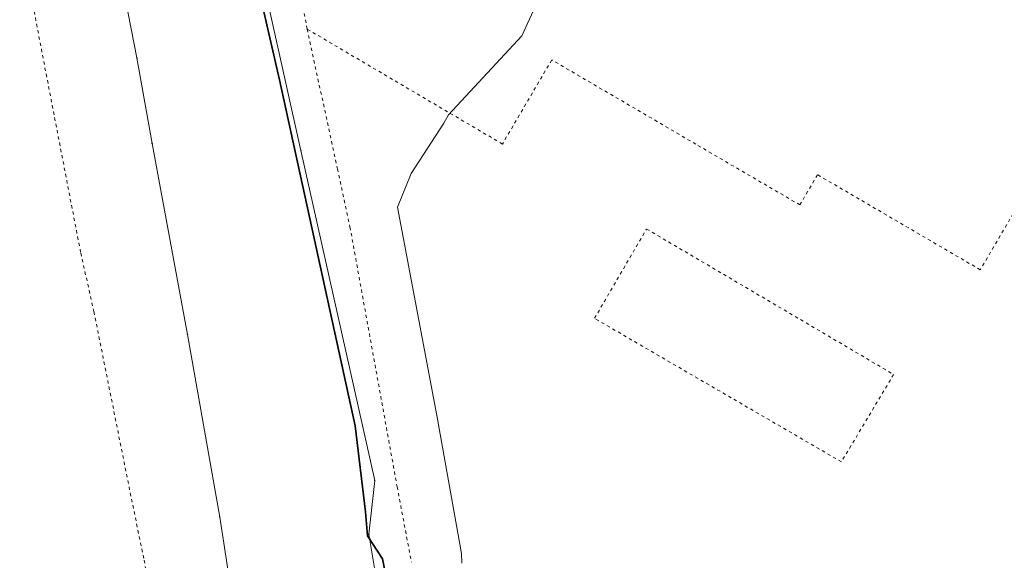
# Model space of a CAD drawing. Header units: millimetres. Extents: x 7509325 to 7510261, y 5702462 to 5703755.
# Tile 20 of 26: x 7509659 to 7509813, y 5702976 to 5703061. Entities that reach past the tile are written whole.
import ezdxf

# ---------------------------------------------------------------- set-up
doc = ezdxf.new("R2010")
doc.units = ezdxf.units.MM
for name, pattern in [('4_SULO', [0]), ('4_SUWP', [0]), ('GDE', [0]), ('GUZ', [1, 0.5, -0.5])]:
    doc.linetypes.add(name, pattern=pattern)
for name, color, linetype, lineweight in [('Dzialki', 7, 'GDE', 18), ('Punkty', 7, 'Continuous', 18), ('SUL_L_1', 7, '4_SULO', 35), ('SUWP_L_0', 5, '4_SUWP', 18), ('Uzytki', 7, 'GUZ', 18)]:
    doc.layers.add(name, color=color, linetype=linetype, lineweight=lineweight)

# ---------------------------------------------------------------- blocks, each defined once
blk = doc.blocks.new('GRO')
at = {"linetype": 'Continuous'}
blk.add_circle((0, 0), 0.045, dxfattribs=at)

msp = doc.modelspace()

# ---------------------------------------------------------------- linework, layer by layer
at = {"layer": 'Dzialki'}
for p, q in [((7509677.54, 5703054.66), (7509674.27, 5703071.16)), ((7509698.33, 5703062.18), (7509703.25, 5703040.13)), ((7509679.92, 5703041.23), (7509677.54, 5703054.66)), ((7509685.45, 5703011.3), (7509679.92, 5703041.23)), ((7509703.25, 5703040.13), (7509714.8, 5702988.39)), ((7509690.52, 5702982.65), (7509685.45, 5703011.3)), ((7509714.8, 5702988.39), (7509713.88, 5702979.96)), ((7509696.74, 5702943.05), (7509690.52, 5702982.65)), ((7509713.88, 5702979.96), (7509719.77, 5702944.29))]:
    msp.add_line(p, q, dxfattribs=at)
at = {"layer": 'SUL_L_1', "linetype": '4_SULO'}
for p, q in [((7509699.87, 5703051.21), (7509697.16, 5703063.05)), ((7509711.73, 5702996.97), (7509699.87, 5703051.21)), ((7509713.35, 5702983.45), (7509711.73, 5702996.97)), ((7509713.65, 5702979.69), (7509713.35, 5702983.45)), ((7509716.03, 5702976.08), (7509713.65, 5702979.69)), ((7509717.84, 5702966.92), (7509716.03, 5702976.08))]:
    msp.add_line(p, q, dxfattribs=at)
at = {"layer": 'SUWP_L_0', "linetype": '4_SUWP'}
for p, q in [((7509746.11, 5703076.1), (7509737.85, 5703058.13)), ((7509737.85, 5703058.13), (7509726.36, 5703045.71)), ((7509726.36, 5703045.71), (7509725.65, 5703044.4)), ((7509725.65, 5703044.4), (7509720.53, 5703036.52)), ((7509720.53, 5703036.52), (7509718.4, 5703031.23)), ((7509718.4, 5703031.23), (7509724.55, 5702998.59)), ((7509724.55, 5702998.59), (7509728.43, 5702976.9)), ((7509728.43, 5702976.9), (7509728.46, 5702975.39))]:
    msp.add_line(p, q, dxfattribs=at)
at = {"layer": 'Uzytki'}
for p, q in [((7509704.22, 5703059.17), (7509700.67, 5703078.82)), ((7509659.17, 5703073.74), (7509664.64, 5703045.29)), ((7509734.82, 5703041.14), (7509704.22, 5703059.17)), ((7509704.22, 5703059.17), (7509708.96, 5703037.26)), ((7509742.54, 5703054.34), (7509734.82, 5703041.14)), ((7509759.07, 5703044.68), (7509742.54, 5703054.34)), ((7509664.64, 5703045.29), (7509668.74, 5703024.06)), ((7509765.14, 5703041.12), (7509759.07, 5703044.68)), ((7509781.43, 5703031.6), (7509765.14, 5703041.12)), ((7509820.92, 5703040.59), (7509809.71, 5703021.42)), ((7509708.96, 5703037.26), (7509710.93, 5703028.15)), ((7509784.2, 5703036.33), (7509781.43, 5703031.6)), ((7509809.71, 5703021.42), (7509784.2, 5703036.33)), ((7509710.93, 5703028.15), (7509718.32, 5702987.39)), ((7509749.25, 5703013.81), (7509757.41, 5703027.82)), ((7509757.41, 5703027.82), (7509796.12, 5703005.01)), ((7509668.74, 5703024.06), (7509670.8, 5703014.86)), ((7509670.8, 5703014.86), (7509676.69, 5702985.47)), ((7509787.94, 5702991.3), (7509749.25, 5703013.81)), ((7509796.12, 5703005.01), (7509787.94, 5702991.3)), ((7509718.32, 5702987.39), (7509720.56, 5702975.58)), ((7509676.69, 5702985.47), (7509678.67, 5702975.88)), ((7509678.67, 5702975.88), (7509683.88, 5702948.1))]:
    msp.add_line(p, q, dxfattribs=at)

# ---------------------------------------------------------------- block references
at = {"layer": 'Punkty'}
for p in [(7509677.54, 5703054.66), (7509679.92, 5703041.23), (7509703.25, 5703040.13), (7509685.45, 5703011.3), (7509714.8, 5702988.39), (7509690.52, 5702982.65), (7509713.88, 5702979.96)]:
    msp.add_blockref('GRO', p, dxfattribs=at)

doc.saveas('drawing.dxf')
